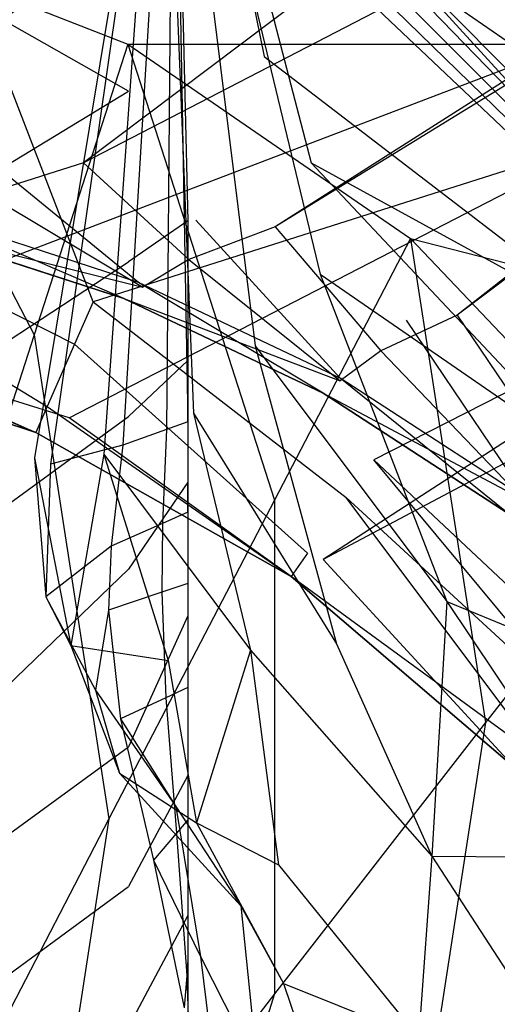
# Model space of a CAD drawing. Extents: x 0 to 0.36, y -0.493 to 0.
# Tile 42 of 53: x 0.222 to 0.26, y -0.192 to -0.112. Entities that reach past the tile are written whole.
import ezdxf

# ---------------------------------------------------------------- set-up
doc = ezdxf.new("R2010")
doc.units = 0
for name, color, linetype in [('L0_DECKEL_N_5688HR__0___REPLACE', 7, 'CONTINUOUS'), ('L1_SITZ_N_5688HR__0___REPLACEMT', 7, 'CONTINUOUS'), ('L2_WC_1_N_5688HR____REPLACEMTFO', 7, 'CONTINUOUS'), ('L3_WC_0_N_5688HR____REPLACEMTFO', 7, 'CONTINUOUS')]:
    doc.layers.add(name, color=color, linetype=linetype)

msp = doc.modelspace()

# ---------------------------------------------------------------- linework, layer by layer
at = {"layer": 'L0_DECKEL_N_5688HR__0___REPLACE', "color": 8}
for points, invisible_edges in [([(0.18, -0.0621, 0.367718), (0.212643, -0.478282, 0.367718), (0.331677, -0.0621, 0.367718), (0.18, -0.0621, 0.367718)], 10), ([(0.331677, -0.0621, 0.367718), (0.212643, -0.478282, 0.367718), (0.244049, -0.468031, 0.367718), (0.331677, -0.0621, 0.367718)], 13), ([(0.331677, -0.0621, 0.367718), (0.244049, -0.468031, 0.367718), (0.273487, -0.451432, 0.367718), (0.331677, -0.0621, 0.367718)], 10)]:
    msp.add_3dface(points, dxfattribs=dict(at, invisible_edges=invisible_edges))
at = {"layer": 'L1_SITZ_N_5688HR__0___REPLACEMT', "color": 8}
for points, invisible_edges in [([(0.336073, -0.087816, 0.335068), (0.204593, -0.137985, 0.334539), (0.220312, -0.089691, 0.335048), (0.336073, -0.087816, 0.335068)], 14), ([(0.336073, -0.087816, 0.335068), (0.225837, -0.144587, 0.334557), (0.204593, -0.137985, 0.334539), (0.336073, -0.087816, 0.335068)], 13), ([(0.225837, -0.144587, 0.334557), (0.336073, -0.087816, 0.335068), (0.345292, -0.09189, 0.335067), (0.225837, -0.144587, 0.334557)], 14), ([(0.345292, -0.09189, 0.335067), (0.246367, -0.156024, 0.334559), (0.225837, -0.144587, 0.334557), (0.345292, -0.09189, 0.335067)], 14), ([(0.349461, -0.101315, 0.335066), (0.246367, -0.156024, 0.334559), (0.345292, -0.09189, 0.335067), (0.349461, -0.101315, 0.335066)], 14), ([(0.227784, -0.135216, 0.348891), (0.2137, -0.098799, 0.353256), (0.204172, -0.127509, 0.348874), (0.227784, -0.135216, 0.348891)], 14), ([(0.336479, -0.098816, 0.353465), (0.2137, -0.098799, 0.353256), (0.227784, -0.135216, 0.348891), (0.336479, -0.098816, 0.353465)], 14), ([(0.338998, -0.099858, 0.353481), (0.336479, -0.098816, 0.353465), (0.227784, -0.135216, 0.348891), (0.338998, -0.099858, 0.353481)], 14), ([(0.338998, -0.099858, 0.353481), (0.227784, -0.135216, 0.348891), (0.250435, -0.147987, 0.348879), (0.338998, -0.099858, 0.353481)], 14), ([(0.34005, -0.102381, 0.353623), (0.338998, -0.099858, 0.353481), (0.250435, -0.147987, 0.348879), (0.34005, -0.102381, 0.353623)], 14), ([(0.349461, -0.101315, 0.335066), (0.264509, -0.171659, 0.334545), (0.246367, -0.156024, 0.334559), (0.349461, -0.101315, 0.335066)], 14), ([(0.34005, -0.102381, 0.353623), (0.250435, -0.147987, 0.348879), (0.271863, -0.168063, 0.348803), (0.34005, -0.102381, 0.353623)], 14), ([(0.226273, -0.13865, 0.348586), (0.204172, -0.127509, 0.348874), (0.203386, -0.131179, 0.348568), (0.226273, -0.13865, 0.348586)], 13), ([(0.204172, -0.127509, 0.348874), (0.226273, -0.13865, 0.348586), (0.227784, -0.135216, 0.348891), (0.204172, -0.127509, 0.348874)], 14), ([(0.224061, -0.143676, 0.346317), (0.203386, -0.131179, 0.348568), (0.202235, -0.13655, 0.3463), (0.224061, -0.143676, 0.346317)], 13), ([(0.203386, -0.131179, 0.348568), (0.224061, -0.143676, 0.346317), (0.226273, -0.13865, 0.348586), (0.203386, -0.131179, 0.348568)], 14), ([(0.248224, -0.151026, 0.348587), (0.227784, -0.135216, 0.348891), (0.226273, -0.13865, 0.348586), (0.248224, -0.151026, 0.348587)], 13), ([(0.227784, -0.135216, 0.348891), (0.248224, -0.151026, 0.348587), (0.250435, -0.147987, 0.348879), (0.227784, -0.135216, 0.348891)], 14), ([(0.223137, -0.145779, 0.340837), (0.202235, -0.13655, 0.3463), (0.201754, -0.138799, 0.34082), (0.223137, -0.145779, 0.340837)], 13), ([(0.202235, -0.13655, 0.3463), (0.223137, -0.145779, 0.340837), (0.224061, -0.143676, 0.346317), (0.202235, -0.13655, 0.3463)], 14), ([(0.204593, -0.137985, 0.334539), (0.223137, -0.145779, 0.334546), (0.201754, -0.138799, 0.334529), (0.204593, -0.137985, 0.334539)], 13), ([(0.223137, -0.145779, 0.334546), (0.204593, -0.137985, 0.334539), (0.225837, -0.144587, 0.334557), (0.223137, -0.145779, 0.334546)], 14), ([(0.223137, -0.145779, 0.334546), (0.201754, -0.138799, 0.34082), (0.201754, -0.138799, 0.334529), (0.223137, -0.145779, 0.334546)], 13), ([(0.201754, -0.138799, 0.34082), (0.223137, -0.145779, 0.334546), (0.223137, -0.145779, 0.340837), (0.201754, -0.138799, 0.34082)], 14), ([(0.245077, -0.155526, 0.346317), (0.226273, -0.13865, 0.348586), (0.224061, -0.143676, 0.346317), (0.245077, -0.155526, 0.346317)], 13), ([(0.226273, -0.13865, 0.348586), (0.245077, -0.155526, 0.346317), (0.248224, -0.151026, 0.348587), (0.226273, -0.13865, 0.348586)], 14), ([(0.243761, -0.157407, 0.340837), (0.224061, -0.143676, 0.346317), (0.223137, -0.145779, 0.340837), (0.243761, -0.157407, 0.340837)], 13), ([(0.224061, -0.143676, 0.346317), (0.243761, -0.157407, 0.340837), (0.245077, -0.155526, 0.346317), (0.224061, -0.143676, 0.346317)], 14), ([(0.225837, -0.144587, 0.334557), (0.243761, -0.157407, 0.334546), (0.223137, -0.145779, 0.334546), (0.225837, -0.144587, 0.334557)], 13), ([(0.243761, -0.157407, 0.334546), (0.225837, -0.144587, 0.334557), (0.246367, -0.156024, 0.334559), (0.243761, -0.157407, 0.334546)], 14), ([(0.243761, -0.157407, 0.334546), (0.223137, -0.145779, 0.340837), (0.223137, -0.145779, 0.334546), (0.243761, -0.157407, 0.334546)], 13), ([(0.223137, -0.145779, 0.340837), (0.243761, -0.157407, 0.334546), (0.243761, -0.157407, 0.340837), (0.223137, -0.145779, 0.340837)], 14), ([(0.268476, -0.169665, 0.348569), (0.250435, -0.147987, 0.348879), (0.248224, -0.151026, 0.348587), (0.268476, -0.169665, 0.348569)], 14), ([(0.271863, -0.168063, 0.348803), (0.250435, -0.147987, 0.348879), (0.268476, -0.169665, 0.348569), (0.271863, -0.168063, 0.348803)], 14), ([(0.264137, -0.172275, 0.3463), (0.248224, -0.151026, 0.348587), (0.245077, -0.155526, 0.346317), (0.264137, -0.172275, 0.3463)], 14), ([(0.268476, -0.169665, 0.348569), (0.248224, -0.151026, 0.348587), (0.264137, -0.172275, 0.3463), (0.268476, -0.169665, 0.348569)], 14), ([(0.245077, -0.155526, 0.346317), (0.243761, -0.157407, 0.340837), (0.264137, -0.172275, 0.3463), (0.245077, -0.155526, 0.346317)], 14), ([(0.246367, -0.156024, 0.334559), (0.261798, -0.172826, 0.334528), (0.243761, -0.157407, 0.334546), (0.246367, -0.156024, 0.334559)], 13), ([(0.261798, -0.172826, 0.334528), (0.246367, -0.156024, 0.334559), (0.264509, -0.171659, 0.334545), (0.261798, -0.172826, 0.334528)], 14), ([(0.264137, -0.172275, 0.3463), (0.243761, -0.157407, 0.340837), (0.261798, -0.172826, 0.34082), (0.264137, -0.172275, 0.3463)], 14), ([(0.261798, -0.172826, 0.34082), (0.243761, -0.157407, 0.334546), (0.261798, -0.172826, 0.334528), (0.261798, -0.172826, 0.34082)], 13), ([(0.243761, -0.157407, 0.334546), (0.261798, -0.172826, 0.34082), (0.243761, -0.157407, 0.340837), (0.243761, -0.157407, 0.334546)], 14)]:
    msp.add_3dface(points, dxfattribs=dict(at, invisible_edges=invisible_edges))
at = {"layer": 'L2_WC_1_N_5688HR____REPLACEMTFO', "color": 8}
for points, invisible_edges in [([(0.236192, -0.096972, 0.295985), (0.205781, -0.104748, 0.268507), (0.230571, -0.114414, 0.268507), (0.236192, -0.096972, 0.295985)], 13), ([(0.230571, -0.114414, 0.268507), (0.261577, -0.114414, 0.295985), (0.236192, -0.096972, 0.295985), (0.230571, -0.114414, 0.268507)], 14), ([(0.266602, -0.104748, 0.3258), (0.236192, -0.096972, 0.295985), (0.261577, -0.114414, 0.295985), (0.266602, -0.104748, 0.3258)], 13), ([(0.223007, -0.137888, 0.244423), (0.205781, -0.104748, 0.268507), (0.201925, -0.129667, 0.244423), (0.223007, -0.137888, 0.244423)], 13), ([(0.205781, -0.104748, 0.268507), (0.223007, -0.137888, 0.244423), (0.230571, -0.114414, 0.268507), (0.205781, -0.104748, 0.268507)], 14), ([(0.242437, -0.151238, 0.244423), (0.230571, -0.114414, 0.268507), (0.223007, -0.137888, 0.244423), (0.242437, -0.151238, 0.244423)], 13), ([(0.230571, -0.114414, 0.268507), (0.242437, -0.151238, 0.244423), (0.253418, -0.130112, 0.268507), (0.230571, -0.114414, 0.268507)], 14), ([(0.261577, -0.114414, 0.295985), (0.230571, -0.114414, 0.268507), (0.253418, -0.130112, 0.268507), (0.261577, -0.114414, 0.295985)], 13), ([(0.253418, -0.130112, 0.268507), (0.283828, -0.137888, 0.295985), (0.261577, -0.114414, 0.295985), (0.253418, -0.130112, 0.268507)], 14), ([(0.201925, -0.129667, 0.244423), (0.213791, -0.166491, 0.224658), (0.223007, -0.137888, 0.244423), (0.201925, -0.129667, 0.244423)], 14), ([(0.259467, -0.169204, 0.244423), (0.253418, -0.130112, 0.268507), (0.242437, -0.151238, 0.244423), (0.259467, -0.169204, 0.244423)], 13), ([(0.253418, -0.130112, 0.268507), (0.259467, -0.169204, 0.244423), (0.273443, -0.151238, 0.268507), (0.253418, -0.130112, 0.268507)], 14), ([(0.283828, -0.137888, 0.295985), (0.253418, -0.130112, 0.268507), (0.273443, -0.151238, 0.268507), (0.283828, -0.137888, 0.295985)], 13), ([(0.229056, -0.17698, 0.224658), (0.223007, -0.137888, 0.244423), (0.213791, -0.166491, 0.224658), (0.229056, -0.17698, 0.224658)], 13), ([(0.223007, -0.137888, 0.244423), (0.229056, -0.17698, 0.224658), (0.242437, -0.151238, 0.244423), (0.223007, -0.137888, 0.244423)], 14), ([(0.242437, -0.191095, 0.224658), (0.242437, -0.151238, 0.244423), (0.229056, -0.17698, 0.224658), (0.242437, -0.191095, 0.224658)], 13), ([(0.242437, -0.151238, 0.244423), (0.242437, -0.191095, 0.224658), (0.259467, -0.169204, 0.244423), (0.242437, -0.151238, 0.244423)], 14), ([(0.273443, -0.191095, 0.244423), (0.273443, -0.151238, 0.268507), (0.259467, -0.169204, 0.244423), (0.273443, -0.191095, 0.244423)], 13), ([(0.213791, -0.166491, 0.224658), (0.213791, -0.206348, 0.209971), (0.229056, -0.17698, 0.224658), (0.213791, -0.166491, 0.224658)], 14), ([(0.253418, -0.208295, 0.224658), (0.259467, -0.169204, 0.244423), (0.242437, -0.191095, 0.224658), (0.253418, -0.208295, 0.224658)], 13), ([(0.259467, -0.169204, 0.244423), (0.253418, -0.208295, 0.224658), (0.273443, -0.191095, 0.244423), (0.259467, -0.169204, 0.244423)], 14), ([(0.223007, -0.216071, 0.209971), (0.229056, -0.17698, 0.224658), (0.213791, -0.206348, 0.209971), (0.223007, -0.216071, 0.209971)], 13), ([(0.229056, -0.17698, 0.224658), (0.223007, -0.216071, 0.209971), (0.242437, -0.191095, 0.224658), (0.229056, -0.17698, 0.224658)], 14), ([(0.230571, -0.227919, 0.209971), (0.242437, -0.191095, 0.224658), (0.223007, -0.216071, 0.209971), (0.230571, -0.227919, 0.209971)], 13), ([(0.242437, -0.191095, 0.224658), (0.230571, -0.227919, 0.209971), (0.253418, -0.208295, 0.224658), (0.242437, -0.191095, 0.224658)], 14), ([(0.261577, -0.227919, 0.224658), (0.273443, -0.191095, 0.244423), (0.253418, -0.208295, 0.224658), (0.261577, -0.227919, 0.224658)], 13)]:
    msp.add_3dface(points, dxfattribs=dict(at, invisible_edges=invisible_edges))
at = {"layer": 'L3_WC_0_N_5688HR____REPLACEMTFO', "color": 8}
for points, invisible_edges in [([(0.18, -0.028355, 0.332426), (0.209614, -0.119223, 0.332426), (0.3543, -0.028021, 0.332426), (0.18, -0.028355, 0.332426)], 14), ([(0.226997, -0.124013, 0.332426), (0.3543, -0.028021, 0.332426), (0.209614, -0.119223, 0.332426), (0.226997, -0.124013, 0.332426)], 13), ([(0.3543, -0.028021, 0.332426), (0.226997, -0.124013, 0.332426), (0.3543, -0.058095, 0.332426), (0.3543, -0.028021, 0.332426)], 14), ([(0.242483, -0.129168, 0.332426), (0.3543, -0.058095, 0.332426), (0.226997, -0.124013, 0.332426), (0.242483, -0.129168, 0.332426)], 13), ([(0.3543, -0.058095, 0.332426), (0.242483, -0.129168, 0.332426), (0.3543, -0.060452, 0.332426), (0.3543, -0.058095, 0.332426)], 14), ([(0.257169, -0.136303, 0.332426), (0.3543, -0.060452, 0.332426), (0.242483, -0.129168, 0.332426), (0.257169, -0.136303, 0.332426)], 13), ([(0.3543, -0.060452, 0.332426), (0.257169, -0.136303, 0.332426), (0.3543, -0.063353, 0.332426), (0.3543, -0.060452, 0.332426)], 14), ([(0.270826, -0.145411, 0.332426), (0.3543, -0.063353, 0.332426), (0.257169, -0.136303, 0.332426), (0.270826, -0.145411, 0.332426)], 13), ([(0.230622, -0.118232, 0.017621), (0.217495, -0.110778, 0.005033), (0.229648, -0.087327, 0.017625), (0.230622, -0.118232, 0.017621)], 14), ([(0.233078, -0.087327, 0.117492), (0.223037, -0.147829, 0.142013), (0.224323, -0.148327, 0.117492), (0.233078, -0.087327, 0.117492)], 14), ([(0.233078, -0.087327, 0.117492), (0.232922, -0.087327, 0.142013), (0.223037, -0.147829, 0.142013), (0.233078, -0.087327, 0.117492)], 14), ([(0.232922, -0.087327, 0.142013), (0.228649, -0.147538, 0.164623), (0.223037, -0.147829, 0.142013), (0.232922, -0.087327, 0.142013)], 14), ([(0.233078, -0.087327, 0.117492), (0.224323, -0.148327, 0.117492), (0.230181, -0.146802, 0.092442), (0.233078, -0.087327, 0.117492)], 14), ([(0.233583, -0.087327, 0.164623), (0.235894, -0.144222, 0.183092), (0.228649, -0.147538, 0.164623), (0.233583, -0.087327, 0.164623)], 14), ([(0.232922, -0.087327, 0.142013), (0.233583, -0.087327, 0.164623), (0.228649, -0.147538, 0.164623), (0.232922, -0.087327, 0.142013)], 14), ([(0.229648, -0.087327, 0.017625), (0.234426, -0.087327, 0.034825), (0.230622, -0.118232, 0.017621), (0.229648, -0.087327, 0.017625)], 14), ([(0.233763, -0.087327, 0.092442), (0.233078, -0.087327, 0.117492), (0.230181, -0.146802, 0.092442), (0.233763, -0.087327, 0.092442)], 14), ([(0.233763, -0.087327, 0.092442), (0.230181, -0.146802, 0.092442), (0.233701, -0.145531, 0.071518), (0.233763, -0.087327, 0.092442)], 14), ([(0.234426, -0.087327, 0.034825), (0.235426, -0.128683, 0.034816), (0.230622, -0.118232, 0.017621), (0.234426, -0.087327, 0.034825)], 14), ([(0.233583, -0.087327, 0.164623), (0.234457, -0.087327, 0.183092), (0.235894, -0.144222, 0.183092), (0.233583, -0.087327, 0.164623)], 14), ([(0.234189, -0.087327, 0.071518), (0.233763, -0.087327, 0.092442), (0.233701, -0.145531, 0.071518), (0.234189, -0.087327, 0.071518)], 14), ([(0.234189, -0.087327, 0.071518), (0.233701, -0.145531, 0.071518), (0.235426, -0.144908, 0.061264), (0.234189, -0.087327, 0.071518)], 14), ([(0.234398, -0.087327, 0.061264), (0.234189, -0.087327, 0.071518), (0.235426, -0.144908, 0.061264), (0.234398, -0.087327, 0.061264)], 14), ([(0.234398, -0.087327, 0.061264), (0.235426, -0.144908, 0.061264), (0.235426, -0.128683, 0.034816), (0.234398, -0.087327, 0.061264)], 14), ([(0.234426, -0.087327, 0.034825), (0.234398, -0.087327, 0.061264), (0.235426, -0.128683, 0.034816), (0.234426, -0.087327, 0.034825)], 14), ([(0.234457, -0.087327, 0.183092), (0.240857, -0.138795, 0.198841), (0.235894, -0.144222, 0.183092), (0.234457, -0.087327, 0.183092)], 14), ([(0.234457, -0.087327, 0.183092), (0.235111, -0.087327, 0.198841), (0.240857, -0.138795, 0.198841), (0.234457, -0.087327, 0.183092)], 14), ([(0.235111, -0.087327, 0.198841), (0.246107, -0.133008, 0.214591), (0.240857, -0.138795, 0.198841), (0.235111, -0.087327, 0.198841)], 14), ([(0.235111, -0.087327, 0.198841), (0.235876, -0.087327, 0.214591), (0.246107, -0.133008, 0.214591), (0.235111, -0.087327, 0.198841)], 14), ([(0.235571, -0.087327, 0.256415), (0.247233, -0.108261, 0.273925), (0.241587, -0.115416, 0.256415), (0.235571, -0.087327, 0.256415)], 14), ([(0.235966, -0.087327, 0.23761), (0.235571, -0.087327, 0.256415), (0.241587, -0.115416, 0.256415), (0.235966, -0.087327, 0.23761)], 14), ([(0.235876, -0.087327, 0.214591), (0.245396, -0.124013, 0.23761), (0.246107, -0.133008, 0.214591), (0.235876, -0.087327, 0.214591)], 14), ([(0.235876, -0.087327, 0.214591), (0.235966, -0.087327, 0.23761), (0.245396, -0.124013, 0.23761), (0.235876, -0.087327, 0.214591)], 14), ([(0.235966, -0.087327, 0.23761), (0.241587, -0.115416, 0.256415), (0.245396, -0.124013, 0.23761), (0.235966, -0.087327, 0.23761)], 14), ([(0.249293, -0.105649, 0.280315), (0.270348, -0.127396, 0.280315), (0.24858, -0.106554, 0.278101), (0.249293, -0.105649, 0.280315)], 14), ([(0.250597, -0.105719, 0.280315), (0.270348, -0.127396, 0.280315), (0.249293, -0.105649, 0.280315), (0.250597, -0.105719, 0.280315)], 13), ([(0.342366, -0.110616, 0.280315), (0.272198, -0.127627, 0.280315), (0.250597, -0.105719, 0.280315), (0.342366, -0.110616, 0.280315)], 13), ([(0.270348, -0.127396, 0.280315), (0.250597, -0.105719, 0.280315), (0.272198, -0.127627, 0.280315), (0.270348, -0.127396, 0.280315)], 14), ([(0.24858, -0.106554, 0.278101), (0.270441, -0.128472, 0.277933), (0.247866, -0.107458, 0.275888), (0.24858, -0.106554, 0.278101)], 14), ([(0.270348, -0.127396, 0.280315), (0.270441, -0.128472, 0.277933), (0.24858, -0.106554, 0.278101), (0.270348, -0.127396, 0.280315)], 14), ([(0.247866, -0.107458, 0.275888), (0.270535, -0.129548, 0.275551), (0.247233, -0.108261, 0.273925), (0.247866, -0.107458, 0.275888)], 14), ([(0.270441, -0.128472, 0.277933), (0.270535, -0.129548, 0.275551), (0.247866, -0.107458, 0.275888), (0.270441, -0.128472, 0.277933)], 14), ([(0.247233, -0.108261, 0.273925), (0.270611, -0.130419, 0.273621), (0.241587, -0.115416, 0.256415), (0.247233, -0.108261, 0.273925)], 14), ([(0.270535, -0.129548, 0.275551), (0.270611, -0.130419, 0.273621), (0.247233, -0.108261, 0.273925), (0.270535, -0.129548, 0.275551)], 14), ([(0.230622, -0.118232, 0.017621), (0.217495, -0.126186, 0.005033), (0.217495, -0.110778, 0.005033), (0.230622, -0.118232, 0.017621)], 13), ([(0.270611, -0.130419, 0.273621), (0.271288, -0.13819, 0.256415), (0.241587, -0.115416, 0.256415), (0.270611, -0.130419, 0.273621)], 14), ([(0.241587, -0.115416, 0.256415), (0.271288, -0.13819, 0.256415), (0.245396, -0.124013, 0.23761), (0.241587, -0.115416, 0.256415)], 14), ([(0.217495, -0.126186, 0.005033), (0.230622, -0.118232, 0.017621), (0.230622, -0.132012, 0.017621), (0.217495, -0.126186, 0.005033)], 14), ([(0.235426, -0.128683, 0.034816), (0.230622, -0.132012, 0.017621), (0.230622, -0.118232, 0.017621), (0.235426, -0.128683, 0.034816)], 14), ([(0.209614, -0.119223, 0.332426), (0.219142, -0.126494, 0.332426), (0.226997, -0.124013, 0.332426), (0.209614, -0.119223, 0.332426)], 14), ([(0.218134, -0.122808, 0.266342), (0.231446, -0.133665, 0.270002), (0.214286, -0.128093, 0.264956), (0.218134, -0.122808, 0.266342)], 13), ([(0.231446, -0.133665, 0.270002), (0.218134, -0.122808, 0.266342), (0.236068, -0.128631, 0.271616), (0.231446, -0.133665, 0.270002)], 14), ([(0.235506, -0.131807, 0.332426), (0.226997, -0.124013, 0.332426), (0.219142, -0.126494, 0.332426), (0.235506, -0.131807, 0.332426)], 13), ([(0.226997, -0.124013, 0.332426), (0.235506, -0.131807, 0.332426), (0.242483, -0.129168, 0.332426), (0.226997, -0.124013, 0.332426)], 14), ([(0.245396, -0.124013, 0.23761), (0.271288, -0.13819, 0.256415), (0.268074, -0.148156, 0.23761), (0.245396, -0.124013, 0.23761)], 14), ([(0.245396, -0.124013, 0.23761), (0.268074, -0.148156, 0.23761), (0.246107, -0.133008, 0.214591), (0.245396, -0.124013, 0.23761)], 14), ([(0.230622, -0.132012, 0.017621), (0.217495, -0.140596, 0.005033), (0.217495, -0.126186, 0.005033), (0.230622, -0.132012, 0.017621)], 13), ([(0.231795, -0.134036, 0.331142), (0.219142, -0.126494, 0.332426), (0.215008, -0.128586, 0.331142), (0.231795, -0.134036, 0.331142)], 13), ([(0.219142, -0.126494, 0.332426), (0.231795, -0.134036, 0.331142), (0.235506, -0.131807, 0.332426), (0.219142, -0.126494, 0.332426)], 14), ([(0.214286, -0.128093, 0.264956), (0.230257, -0.13496, 0.269587), (0.213296, -0.129452, 0.264599), (0.214286, -0.128093, 0.264956)], 13), ([(0.213296, -0.129452, 0.328042), (0.231795, -0.134036, 0.331142), (0.215008, -0.128586, 0.331142), (0.213296, -0.129452, 0.328042)], 14), ([(0.230257, -0.13496, 0.269587), (0.214286, -0.128093, 0.264956), (0.231446, -0.133665, 0.270002), (0.230257, -0.13496, 0.269587)], 14), ([(0.230622, -0.132012, 0.017621), (0.235426, -0.128683, 0.034816), (0.235426, -0.13997, 0.034816), (0.230622, -0.132012, 0.017621)], 13), ([(0.236068, -0.128631, 0.271616), (0.247731, -0.141406, 0.274944), (0.231446, -0.133665, 0.270002), (0.236068, -0.128631, 0.271616)], 13), ([(0.235426, -0.144908, 0.061264), (0.235426, -0.13997, 0.034816), (0.235426, -0.128683, 0.034816), (0.235426, -0.144908, 0.061264)], 14), ([(0.247731, -0.141406, 0.274944), (0.236068, -0.128631, 0.271616), (0.253089, -0.136721, 0.276781), (0.247731, -0.141406, 0.274944)], 14), ([(0.230257, -0.13496, 0.275634), (0.213296, -0.129452, 0.326029), (0.213296, -0.129452, 0.271181), (0.230257, -0.13496, 0.275634)], 13), ([(0.213296, -0.129452, 0.326029), (0.230257, -0.13496, 0.275634), (0.230257, -0.13496, 0.326029), (0.213296, -0.129452, 0.326029)], 14), ([(0.230257, -0.13496, 0.328042), (0.213296, -0.129452, 0.326029), (0.230257, -0.13496, 0.326029), (0.230257, -0.13496, 0.328042)], 13), ([(0.213296, -0.129452, 0.326029), (0.230257, -0.13496, 0.328042), (0.213296, -0.129452, 0.328042), (0.213296, -0.129452, 0.326029)], 14), ([(0.231795, -0.134036, 0.331142), (0.213296, -0.129452, 0.328042), (0.230257, -0.13496, 0.328042), (0.231795, -0.134036, 0.331142)], 13), ([(0.230257, -0.13496, 0.269587), (0.213296, -0.129452, 0.271181), (0.213296, -0.129452, 0.264599), (0.230257, -0.13496, 0.269587)], 13), ([(0.213296, -0.129452, 0.271181), (0.230257, -0.13496, 0.269587), (0.230257, -0.13496, 0.275634), (0.213296, -0.129452, 0.271181)], 14), ([(0.251023, -0.139182, 0.332426), (0.242483, -0.129168, 0.332426), (0.235506, -0.131807, 0.332426), (0.251023, -0.139182, 0.332426)], 13), ([(0.242483, -0.129168, 0.332426), (0.251023, -0.139182, 0.332426), (0.257169, -0.136303, 0.332426), (0.242483, -0.129168, 0.332426)], 14), ([(0.247722, -0.141606, 0.331142), (0.235506, -0.131807, 0.332426), (0.231795, -0.134036, 0.331142), (0.247722, -0.141606, 0.331142)], 13), ([(0.235506, -0.131807, 0.332426), (0.247722, -0.141606, 0.331142), (0.251023, -0.139182, 0.332426), (0.235506, -0.131807, 0.332426)], 14), ([(0.217495, -0.140596, 0.005033), (0.230622, -0.132012, 0.017621), (0.230622, -0.144485, 0.017621), (0.217495, -0.140596, 0.005033)], 14), ([(0.235426, -0.13997, 0.034816), (0.230622, -0.144485, 0.017621), (0.230622, -0.132012, 0.017621), (0.235426, -0.13997, 0.034816)], 14), ([(0.246107, -0.133008, 0.214591), (0.256348, -0.159413, 0.214591), (0.240857, -0.138795, 0.198841), (0.246107, -0.133008, 0.214591)], 14), ([(0.246107, -0.133008, 0.214591), (0.268074, -0.148156, 0.23761), (0.256348, -0.159413, 0.214591), (0.246107, -0.133008, 0.214591)], 14), ([(0.231446, -0.133665, 0.270002), (0.246354, -0.14261, 0.274471), (0.230257, -0.13496, 0.269587), (0.231446, -0.133665, 0.270002)], 13), ([(0.230257, -0.13496, 0.328042), (0.247722, -0.141606, 0.331142), (0.231795, -0.134036, 0.331142), (0.230257, -0.13496, 0.328042)], 14), ([(0.246354, -0.14261, 0.274471), (0.231446, -0.133665, 0.270002), (0.247731, -0.141406, 0.274944), (0.246354, -0.14261, 0.274471)], 14), ([(0.246354, -0.14261, 0.279995), (0.230257, -0.13496, 0.326029), (0.230257, -0.13496, 0.275634), (0.246354, -0.14261, 0.279995)], 13), ([(0.230257, -0.13496, 0.326029), (0.246354, -0.14261, 0.279995), (0.246354, -0.14261, 0.326029), (0.230257, -0.13496, 0.326029)], 14), ([(0.246354, -0.14261, 0.328042), (0.230257, -0.13496, 0.326029), (0.246354, -0.14261, 0.326029), (0.246354, -0.14261, 0.328042)], 13), ([(0.230257, -0.13496, 0.326029), (0.246354, -0.14261, 0.328042), (0.230257, -0.13496, 0.328042), (0.230257, -0.13496, 0.326029)], 14), ([(0.247722, -0.141606, 0.331142), (0.230257, -0.13496, 0.328042), (0.246354, -0.14261, 0.328042), (0.247722, -0.141606, 0.331142)], 13), ([(0.246354, -0.14261, 0.274471), (0.230257, -0.13496, 0.275634), (0.230257, -0.13496, 0.269587), (0.246354, -0.14261, 0.274471)], 13), ([(0.230257, -0.13496, 0.275634), (0.246354, -0.14261, 0.274471), (0.246354, -0.14261, 0.279995), (0.230257, -0.13496, 0.275634)], 14), ([(0.253089, -0.136721, 0.276781), (0.262857, -0.151219, 0.280934), (0.247731, -0.141406, 0.274944), (0.253089, -0.136721, 0.276781)], 13), ([(0.265454, -0.148545, 0.332426), (0.257169, -0.136303, 0.332426), (0.251023, -0.139182, 0.332426), (0.265454, -0.148545, 0.332426)], 13), ([(0.262857, -0.151219, 0.280934), (0.253089, -0.136721, 0.276781), (0.268896, -0.146976, 0.283041), (0.262857, -0.151219, 0.280934)], 14), ([(0.257169, -0.136303, 0.332426), (0.265454, -0.148545, 0.332426), (0.270826, -0.145411, 0.332426), (0.257169, -0.136303, 0.332426)], 14), ([(0.240857, -0.138795, 0.198841), (0.247431, -0.162844, 0.198841), (0.235894, -0.144222, 0.183092), (0.240857, -0.138795, 0.198841)], 14), ([(0.240857, -0.138795, 0.198841), (0.256348, -0.159413, 0.214591), (0.247431, -0.162844, 0.198841), (0.240857, -0.138795, 0.198841)], 14), ([(0.26252, -0.151207, 0.331142), (0.251023, -0.139182, 0.332426), (0.247722, -0.141606, 0.331142), (0.26252, -0.151207, 0.331142)], 13), ([(0.251023, -0.139182, 0.332426), (0.26252, -0.151207, 0.331142), (0.265454, -0.148545, 0.332426), (0.251023, -0.139182, 0.332426)], 14), ([(0.230622, -0.144485, 0.017621), (0.217495, -0.15407, 0.005033), (0.217495, -0.140596, 0.005033), (0.230622, -0.144485, 0.017621)], 13), ([(0.230622, -0.144485, 0.017621), (0.235426, -0.13997, 0.034816), (0.235426, -0.149798, 0.034816), (0.230622, -0.144485, 0.017621)], 13), ([(0.235426, -0.13997, 0.034816), (0.235426, -0.144908, 0.061264), (0.235426, -0.15221, 0.061264), (0.235426, -0.13997, 0.034816)], 13), ([(0.235426, -0.15221, 0.061264), (0.235426, -0.149798, 0.034816), (0.235426, -0.13997, 0.034816), (0.235426, -0.15221, 0.061264)], 14), ([(0.247731, -0.141406, 0.274944), (0.261304, -0.15231, 0.280392), (0.246354, -0.14261, 0.274471), (0.247731, -0.141406, 0.274944)], 13), ([(0.261304, -0.15231, 0.280392), (0.247731, -0.141406, 0.274944), (0.262857, -0.151219, 0.280934), (0.261304, -0.15231, 0.280392)], 14), ([(0.246354, -0.14261, 0.328042), (0.26252, -0.151207, 0.331142), (0.247722, -0.141606, 0.331142), (0.246354, -0.14261, 0.328042)], 14), ([(0.261304, -0.15231, 0.285282), (0.246354, -0.14261, 0.326029), (0.246354, -0.14261, 0.279995), (0.261304, -0.15231, 0.285282)], 13), ([(0.246354, -0.14261, 0.326029), (0.261304, -0.15231, 0.285282), (0.261304, -0.15231, 0.326029), (0.246354, -0.14261, 0.326029)], 14), ([(0.261304, -0.15231, 0.328042), (0.246354, -0.14261, 0.326029), (0.261304, -0.15231, 0.326029), (0.261304, -0.15231, 0.328042)], 13), ([(0.246354, -0.14261, 0.326029), (0.261304, -0.15231, 0.328042), (0.246354, -0.14261, 0.328042), (0.246354, -0.14261, 0.326029)], 14), ([(0.26252, -0.151207, 0.331142), (0.246354, -0.14261, 0.328042), (0.261304, -0.15231, 0.328042), (0.26252, -0.151207, 0.331142)], 13), ([(0.261304, -0.15231, 0.280392), (0.246354, -0.14261, 0.279995), (0.246354, -0.14261, 0.274471), (0.261304, -0.15231, 0.280392)], 13), ([(0.246354, -0.14261, 0.279995), (0.261304, -0.15231, 0.280392), (0.261304, -0.15231, 0.285282), (0.246354, -0.14261, 0.279995)], 14), ([(0.217495, -0.15407, 0.005033), (0.230622, -0.144485, 0.017621), (0.230622, -0.156823, 0.017621), (0.217495, -0.15407, 0.005033)], 14), ([(0.235894, -0.144222, 0.183092), (0.240496, -0.163362, 0.183092), (0.228649, -0.147538, 0.164623), (0.235894, -0.144222, 0.183092)], 14), ([(0.235426, -0.149798, 0.034816), (0.230622, -0.156823, 0.017621), (0.230622, -0.144485, 0.017621), (0.235426, -0.149798, 0.034816)], 14), ([(0.235894, -0.144222, 0.183092), (0.247431, -0.162844, 0.198841), (0.240496, -0.163362, 0.183092), (0.235894, -0.144222, 0.183092)], 14), ([(0.235426, -0.144908, 0.061264), (0.233701, -0.145531, 0.071518), (0.235426, -0.15221, 0.061264), (0.235426, -0.144908, 0.061264)], 14), ([(0.233701, -0.145531, 0.071518), (0.230181, -0.146802, 0.092442), (0.233388, -0.153116, 0.071518), (0.233701, -0.145531, 0.071518)], 14), ([(0.233701, -0.145531, 0.071518), (0.233388, -0.153116, 0.071518), (0.235426, -0.15221, 0.061264), (0.233701, -0.145531, 0.071518)], 14), ([(0.230181, -0.146802, 0.092442), (0.224323, -0.148327, 0.117492), (0.229229, -0.154966, 0.092442), (0.230181, -0.146802, 0.092442)], 14), ([(0.230181, -0.146802, 0.092442), (0.229229, -0.154966, 0.092442), (0.233388, -0.153116, 0.071518), (0.230181, -0.146802, 0.092442)], 14), ([(0.228649, -0.147538, 0.164623), (0.225976, -0.162972, 0.142013), (0.223037, -0.147829, 0.142013), (0.228649, -0.147538, 0.164623)], 14), ([(0.223037, -0.147829, 0.142013), (0.225976, -0.162972, 0.142013), (0.223954, -0.159042, 0.117492), (0.223037, -0.147829, 0.142013)], 14), ([(0.223037, -0.147829, 0.142013), (0.223954, -0.159042, 0.117492), (0.224323, -0.148327, 0.117492), (0.223037, -0.147829, 0.142013)], 14), ([(0.228649, -0.147538, 0.164623), (0.233849, -0.164191, 0.164623), (0.225976, -0.162972, 0.142013), (0.228649, -0.147538, 0.164623)], 14), ([(0.228649, -0.147538, 0.164623), (0.240496, -0.163362, 0.183092), (0.233849, -0.164191, 0.164623), (0.228649, -0.147538, 0.164623)], 14), ([(0.224323, -0.148327, 0.117492), (0.223954, -0.159042, 0.117492), (0.229229, -0.154966, 0.092442), (0.224323, -0.148327, 0.117492)], 14), ([(0.268074, -0.148156, 0.23761), (0.286626, -0.171949, 0.23761), (0.256348, -0.159413, 0.214591), (0.268074, -0.148156, 0.23761)], 14), ([(0.230622, -0.156823, 0.017621), (0.235426, -0.149798, 0.034816), (0.235426, -0.160583, 0.034816), (0.230622, -0.156823, 0.017621)], 13), ([(0.235426, -0.15797, 0.061264), (0.235426, -0.160583, 0.034816), (0.235426, -0.149798, 0.034816), (0.235426, -0.15797, 0.061264)], 14), ([(0.235426, -0.149798, 0.034816), (0.235426, -0.15221, 0.061264), (0.235426, -0.15797, 0.061264), (0.235426, -0.149798, 0.034816)], 13), ([(0.235426, -0.15221, 0.061264), (0.233388, -0.153116, 0.071518), (0.235426, -0.15797, 0.061264), (0.235426, -0.15221, 0.061264)], 14), ([(0.233388, -0.153116, 0.071518), (0.229229, -0.154966, 0.092442), (0.233317, -0.158682, 0.071518), (0.233388, -0.153116, 0.071518)], 14), ([(0.233388, -0.153116, 0.071518), (0.233317, -0.158682, 0.071518), (0.235426, -0.15797, 0.061264), (0.233388, -0.153116, 0.071518)], 14), ([(0.230622, -0.156823, 0.017621), (0.217495, -0.169451, 0.005033), (0.217495, -0.15407, 0.005033), (0.230622, -0.156823, 0.017621)], 13), ([(0.229229, -0.154966, 0.092442), (0.223954, -0.159042, 0.117492), (0.229013, -0.160136, 0.092442), (0.229229, -0.154966, 0.092442)], 14), ([(0.229229, -0.154966, 0.092442), (0.229013, -0.160136, 0.092442), (0.233317, -0.158682, 0.071518), (0.229229, -0.154966, 0.092442)], 14), ([(0.217495, -0.169451, 0.005033), (0.230622, -0.156823, 0.017621), (0.230622, -0.171152, 0.017621), (0.217495, -0.169451, 0.005033)], 14), ([(0.235426, -0.160583, 0.034816), (0.230622, -0.171152, 0.017621), (0.230622, -0.156823, 0.017621), (0.235426, -0.160583, 0.034816)], 14), ([(0.235426, -0.15797, 0.061264), (0.233317, -0.158682, 0.071518), (0.235426, -0.166367, 0.061264), (0.235426, -0.15797, 0.061264)], 14), ([(0.235426, -0.160583, 0.034816), (0.235426, -0.15797, 0.061264), (0.235426, -0.166367, 0.061264), (0.235426, -0.160583, 0.034816)], 13), ([(0.233317, -0.158682, 0.071518), (0.229013, -0.160136, 0.092442), (0.233635, -0.167201, 0.071518), (0.233317, -0.158682, 0.071518)], 14), ([(0.233317, -0.158682, 0.071518), (0.233635, -0.167201, 0.071518), (0.235426, -0.166367, 0.061264), (0.233317, -0.158682, 0.071518)], 14), ([(0.223954, -0.159042, 0.117492), (0.225976, -0.162972, 0.142013), (0.227975, -0.166591, 0.117492), (0.223954, -0.159042, 0.117492)], 14), ([(0.223954, -0.159042, 0.117492), (0.227975, -0.166591, 0.117492), (0.229013, -0.160136, 0.092442), (0.223954, -0.159042, 0.117492)], 14), ([(0.256348, -0.159413, 0.214591), (0.255144, -0.179988, 0.198841), (0.247431, -0.162844, 0.198841), (0.256348, -0.159413, 0.214591)], 14), ([(0.256348, -0.159413, 0.214591), (0.270178, -0.180113, 0.214591), (0.255144, -0.179988, 0.198841), (0.256348, -0.159413, 0.214591)], 14), ([(0.256348, -0.159413, 0.214591), (0.286626, -0.171949, 0.23761), (0.270178, -0.180113, 0.214591), (0.256348, -0.159413, 0.214591)], 14), ([(0.229013, -0.160136, 0.092442), (0.227975, -0.166591, 0.117492), (0.229979, -0.168902, 0.092442), (0.229013, -0.160136, 0.092442)], 14), ([(0.229013, -0.160136, 0.092442), (0.229979, -0.168902, 0.092442), (0.233635, -0.167201, 0.071518), (0.229013, -0.160136, 0.092442)], 14), ([(0.230622, -0.171152, 0.017621), (0.235426, -0.160583, 0.034816), (0.235426, -0.173475, 0.034816), (0.230622, -0.171152, 0.017621)], 13), ([(0.235426, -0.166367, 0.061264), (0.235426, -0.173475, 0.034816), (0.235426, -0.160583, 0.034816), (0.235426, -0.166367, 0.061264)], 14), ([(0.225976, -0.162972, 0.142013), (0.229902, -0.173279, 0.142013), (0.227975, -0.166591, 0.117492), (0.225976, -0.162972, 0.142013)], 14), ([(0.225976, -0.162972, 0.142013), (0.233849, -0.164191, 0.164623), (0.229902, -0.173279, 0.142013), (0.225976, -0.162972, 0.142013)], 14), ([(0.247431, -0.162844, 0.198841), (0.255144, -0.179988, 0.198841), (0.240496, -0.163362, 0.183092), (0.247431, -0.162844, 0.198841)], 14), ([(0.240496, -0.163362, 0.183092), (0.236114, -0.177301, 0.164623), (0.233849, -0.164191, 0.164623), (0.240496, -0.163362, 0.183092)], 14), ([(0.240496, -0.163362, 0.183092), (0.242741, -0.180675, 0.183092), (0.236114, -0.177301, 0.164623), (0.240496, -0.163362, 0.183092)], 14), ([(0.240496, -0.163362, 0.183092), (0.255144, -0.179988, 0.198841), (0.242741, -0.180675, 0.183092), (0.240496, -0.163362, 0.183092)], 14), ([(0.233849, -0.164191, 0.164623), (0.236114, -0.177301, 0.164623), (0.229902, -0.173279, 0.142013), (0.233849, -0.164191, 0.164623)], 14), ([(0.227975, -0.166591, 0.117492), (0.229902, -0.173279, 0.142013), (0.23445, -0.175987, 0.117492), (0.227975, -0.166591, 0.117492)], 14), ([(0.227975, -0.166591, 0.117492), (0.23445, -0.175987, 0.117492), (0.229979, -0.168902, 0.092442), (0.227975, -0.166591, 0.117492)], 14), ([(0.235426, -0.166367, 0.061264), (0.233635, -0.167201, 0.071518), (0.235426, -0.177048, 0.061264), (0.235426, -0.166367, 0.061264)], 14), ([(0.235426, -0.173475, 0.034816), (0.235426, -0.166367, 0.061264), (0.235426, -0.177048, 0.061264), (0.235426, -0.173475, 0.034816)], 13), ([(0.233635, -0.167201, 0.071518), (0.229979, -0.168902, 0.092442), (0.234517, -0.178124, 0.071518), (0.233635, -0.167201, 0.071518)], 14), ([(0.233635, -0.167201, 0.071518), (0.234517, -0.178124, 0.071518), (0.235426, -0.177048, 0.061264), (0.233635, -0.167201, 0.071518)], 14), ([(0.229979, -0.168902, 0.092442), (0.232662, -0.180319, 0.092442), (0.234517, -0.178124, 0.071518), (0.229979, -0.168902, 0.092442)], 14), ([(0.229979, -0.168902, 0.092442), (0.23445, -0.175987, 0.117492), (0.232662, -0.180319, 0.092442), (0.229979, -0.168902, 0.092442)], 14), ([(0.230622, -0.171152, 0.017621), (0.217495, -0.180745, 0.005033), (0.217495, -0.169451, 0.005033), (0.230622, -0.171152, 0.017621)], 13), ([(0.217495, -0.180745, 0.005033), (0.230622, -0.171152, 0.017621), (0.230622, -0.182446, 0.017621), (0.217495, -0.180745, 0.005033)], 14), ([(0.235426, -0.173475, 0.034816), (0.230622, -0.182446, 0.017621), (0.230622, -0.171152, 0.017621), (0.235426, -0.173475, 0.034816)], 14), ([(0.229902, -0.173279, 0.142013), (0.239696, -0.18401, 0.142013), (0.23445, -0.175987, 0.117492), (0.229902, -0.173279, 0.142013)], 14), ([(0.229902, -0.173279, 0.142013), (0.236114, -0.177301, 0.164623), (0.239696, -0.18401, 0.142013), (0.229902, -0.173279, 0.142013)], 14), ([(0.230622, -0.182446, 0.017621), (0.235426, -0.173475, 0.034816), (0.235426, -0.184769, 0.034816), (0.230622, -0.182446, 0.017621)], 13), ([(0.235426, -0.177048, 0.061264), (0.235426, -0.184769, 0.034816), (0.235426, -0.173475, 0.034816), (0.235426, -0.177048, 0.061264)], 14), ([(0.23445, -0.175987, 0.117492), (0.23644, -0.188085, 0.117492), (0.232662, -0.180319, 0.092442), (0.23445, -0.175987, 0.117492)], 14), ([(0.23445, -0.175987, 0.117492), (0.239696, -0.18401, 0.142013), (0.23644, -0.188085, 0.117492), (0.23445, -0.175987, 0.117492)], 14), ([(0.235426, -0.177048, 0.061264), (0.234517, -0.178124, 0.071518), (0.235426, -0.188342, 0.061264), (0.235426, -0.177048, 0.061264)], 14), ([(0.235426, -0.184769, 0.034816), (0.235426, -0.177048, 0.061264), (0.235426, -0.188342, 0.061264), (0.235426, -0.184769, 0.034816)], 13), ([(0.236114, -0.177301, 0.164623), (0.243154, -0.190273, 0.164623), (0.239696, -0.18401, 0.142013), (0.236114, -0.177301, 0.164623)], 14), ([(0.236114, -0.177301, 0.164623), (0.242741, -0.180675, 0.183092), (0.243154, -0.190273, 0.164623), (0.236114, -0.177301, 0.164623)], 14), ([(0.234517, -0.178124, 0.071518), (0.232662, -0.180319, 0.092442), (0.235331, -0.189619, 0.071518), (0.234517, -0.178124, 0.071518)], 14), ([(0.234517, -0.178124, 0.071518), (0.235331, -0.189619, 0.071518), (0.235426, -0.188342, 0.061264), (0.234517, -0.178124, 0.071518)], 14), ([(0.232662, -0.180319, 0.092442), (0.235135, -0.192226, 0.092442), (0.235331, -0.189619, 0.071518), (0.232662, -0.180319, 0.092442)], 14), ([(0.232662, -0.180319, 0.092442), (0.23644, -0.188085, 0.117492), (0.235135, -0.192226, 0.092442), (0.232662, -0.180319, 0.092442)], 14), ([(0.255144, -0.179988, 0.198841), (0.254068, -0.194629, 0.183092), (0.242741, -0.180675, 0.183092), (0.255144, -0.179988, 0.198841)], 14), ([(0.255144, -0.179988, 0.198841), (0.268896, -0.201215, 0.198841), (0.254068, -0.194629, 0.183092), (0.255144, -0.179988, 0.198841)], 14), ([(0.255144, -0.179988, 0.198841), (0.270178, -0.180113, 0.214591), (0.268896, -0.201215, 0.198841), (0.255144, -0.179988, 0.198841)], 14), ([(0.230622, -0.182446, 0.017621), (0.217495, -0.192094, 0.005033), (0.217495, -0.180745, 0.005033), (0.230622, -0.182446, 0.017621)], 13), ([(0.242741, -0.180675, 0.183092), (0.254068, -0.194629, 0.183092), (0.243154, -0.190273, 0.164623), (0.242741, -0.180675, 0.183092)], 14), ([(0.217495, -0.192094, 0.005033), (0.230622, -0.182446, 0.017621), (0.230622, -0.193795, 0.017621), (0.217495, -0.192094, 0.005033)], 14), ([(0.235426, -0.184769, 0.034816), (0.230622, -0.193795, 0.017621), (0.230622, -0.182446, 0.017621), (0.235426, -0.184769, 0.034816)], 14), ([(0.239696, -0.18401, 0.142013), (0.24106, -0.197166, 0.142013), (0.23644, -0.188085, 0.117492), (0.239696, -0.18401, 0.142013)], 14), ([(0.239696, -0.18401, 0.142013), (0.243154, -0.190273, 0.164623), (0.24106, -0.197166, 0.142013), (0.239696, -0.18401, 0.142013)], 14), ([(0.230622, -0.193795, 0.017621), (0.235426, -0.184769, 0.034816), (0.235426, -0.196118, 0.034816), (0.230622, -0.193795, 0.017621)], 13), ([(0.235426, -0.188342, 0.061264), (0.235426, -0.196118, 0.034816), (0.235426, -0.184769, 0.034816), (0.235426, -0.188342, 0.061264)], 14), ([(0.23644, -0.188085, 0.117492), (0.237992, -0.200737, 0.117492), (0.235135, -0.192226, 0.092442), (0.23644, -0.188085, 0.117492)], 14), ([(0.235426, -0.188342, 0.061264), (0.235331, -0.189619, 0.071518), (0.235426, -0.199691, 0.061264), (0.235426, -0.188342, 0.061264)], 14), ([(0.235426, -0.196118, 0.034816), (0.235426, -0.188342, 0.061264), (0.235426, -0.199691, 0.061264), (0.235426, -0.196118, 0.034816)], 13), ([(0.23644, -0.188085, 0.117492), (0.24106, -0.197166, 0.142013), (0.237992, -0.200737, 0.117492), (0.23644, -0.188085, 0.117492)], 14), ([(0.235331, -0.189619, 0.071518), (0.235135, -0.192226, 0.092442), (0.235758, -0.201241, 0.071518), (0.235331, -0.189619, 0.071518)], 14), ([(0.235331, -0.189619, 0.071518), (0.235758, -0.201241, 0.071518), (0.235426, -0.199691, 0.061264), (0.235331, -0.189619, 0.071518)], 14), ([(0.243154, -0.190273, 0.164623), (0.248666, -0.206397, 0.164623), (0.24106, -0.197166, 0.142013), (0.243154, -0.190273, 0.164623)], 14), ([(0.243154, -0.190273, 0.164623), (0.254068, -0.194629, 0.183092), (0.248666, -0.206397, 0.164623), (0.243154, -0.190273, 0.164623)], 14)]:
    msp.add_3dface(points, dxfattribs=dict(at, invisible_edges=invisible_edges))

doc.saveas('drawing.dxf')
